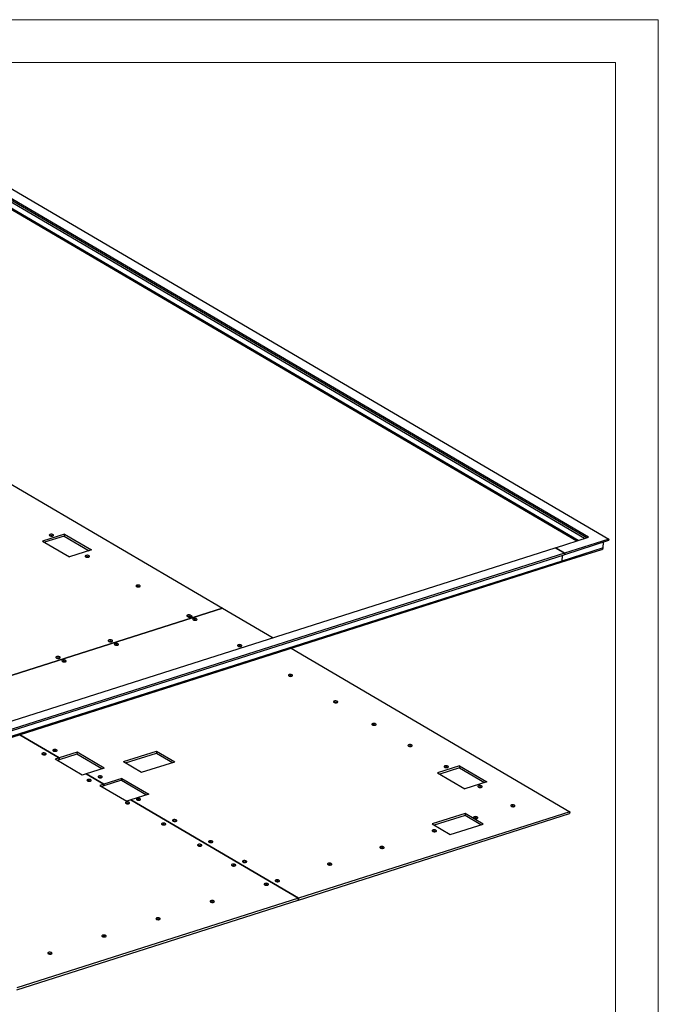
# Model space of a CAD drawing. Header units: millimetres. Extents: x 0 to 841, y 0 to 594.
# Tile 92 of 92: x 766 to 841, y 479 to 594. Entities that reach past the tile are written whole.
import ezdxf

# ---------------------------------------------------------------- set-up
doc = ezdxf.new("R2010")
doc.units = ezdxf.units.MM
doc.layers.add('TRAIT-FORT', color=4, linetype='Continuous', lineweight=25)

msp = doc.modelspace()

# ---------------------------------------------------------------- linework, layer by layer
at = {"color": 7, "linetype": 'Continuous', "lineweight": 18}
for p, q in [((841, 594), (0, 594)), ((841, 594), (841, 0)), ((836, 589), (5, 589)), ((836, 589), (836, 5))]:
    msp.add_line(p, q, dxfattribs=at)
at = {"layer": 'TRAIT-FORT', "color": 4, "linetype": 'Continuous', "lineweight": 25}
for p, q in [((751.088, 582.639), (835.202, 533.338)), ((832.391, 533.398), (750.832, 581.2)), ((832.646, 533.479), (750.845, 581.424)), ((832.859, 533.547), (750.855, 581.611)), ((831.624, 533.153), (750.795, 580.529)), ((750.798, 580.411), (831.497, 533.113)), ((749.017, 549.339), (790.059, 525.284)), ((771.601, 533.919), (769.026, 533.099)), ((771.589, 533.695), (769.269, 532.957)), ((771.601, 533.919), (771.589, 533.695)), ((771.589, 533.695), (774.511, 531.982)), ((771.601, 533.919), (774.767, 532.064)), ((769.026, 533.099), (772.192, 531.244)), ((828.997, 532.317), (832.859, 533.547)), ((835.192, 533.152), (830.041, 531.512)), ((835.202, 533.338), (830.052, 531.699)), ((834.556, 532.308), (834.592, 532.961)), ((835.202, 533.338), (835.192, 533.152)), ((752.504, 507.968), (828.965, 532.307)), ((753.549, 507.163), (830.01, 531.502)), ((830.02, 531.689), (753.559, 507.349)), ((774.767, 532.064), (772.192, 531.244)), ((828.965, 532.307), (830.02, 531.689)), ((828.997, 532.317), (828.995, 532.289)), ((830.052, 531.699), (828.997, 532.317)), ((829.645, 530.626), (834.386, 532.135)), ((834.556, 532.308), (829.728, 530.771)), ((829.764, 531.424), (829.728, 530.771)), ((829.764, 531.424), (829.728, 530.771)), ((830.02, 531.689), (830.01, 531.502)), ((830.041, 531.512), (830.011, 531.53)), ((830.021, 531.524), (830.011, 531.521)), ((830.052, 531.699), (830.041, 531.512)), ((753.136, 506.271), (829.645, 530.626)), ((829.728, 530.771), (753.219, 506.417)), ((790.059, 525.284), (758.357, 515.192)), ((758.358, 515.192), (790.059, 525.283)), ((790.059, 525.284), (790.059, 525.283)), ((790.059, 525.283), (795.986, 521.809)), ((786.176, 524.206), (786.168, 524.198)), ((786.176, 524.196), (786.176, 524.206)), ((786.254, 524.231), (786.251, 524.181)), ((798.085, 520.579), (830.652, 501.491)), ((766.377, 510.486), (770.988, 507.784)), ((770.994, 507.786), (766.383, 510.488)), ((773.078, 508.449), (770.994, 507.786)), ((773.078, 508.449), (773.065, 508.225)), ((776.243, 506.594), (773.078, 508.449)), ((778.514, 507.343), (782.377, 508.573)), ((778.758, 507.201), (782.364, 508.349)), ((782.377, 508.573), (782.364, 508.349)), ((782.364, 508.349), (784.231, 507.255)), ((782.377, 508.573), (784.487, 507.336)), ((770.988, 507.784), (770.503, 507.629)), ((773.668, 505.774), (770.503, 507.629)), ((770.975, 507.56), (770.746, 507.487)), ((770.988, 507.784), (770.975, 507.56)), ((770.981, 507.562), (770.975, 507.565)), ((773.065, 508.225), (770.981, 507.562)), ((770.981, 507.562), (770.994, 507.786)), ((775.987, 506.513), (773.065, 508.225)), ((778.514, 507.343), (780.625, 506.106)), ((780.625, 506.106), (784.487, 507.336)), ((776.243, 506.594), (774.159, 505.931)), ((817.787, 506.849), (815.212, 506.029)), ((815.212, 506.029), (818.378, 504.174)), ((817.775, 506.625), (815.455, 505.886)), ((817.787, 506.849), (817.775, 506.625)), ((817.775, 506.625), (820.697, 504.912)), ((817.787, 506.849), (820.953, 504.993)), ((774.153, 505.928), (773.668, 505.774)), ((774.153, 505.928), (776.209, 504.723)), ((776.216, 504.725), (774.159, 505.931)), ((774.159, 505.925), (774.159, 505.931)), ((778.289, 505.165), (776.203, 504.501)), ((778.301, 505.389), (776.216, 504.725)), ((778.301, 505.389), (778.289, 505.165)), ((778.289, 505.165), (781.211, 503.452)), ((778.301, 505.389), (781.466, 503.534)), ((820.953, 504.993), (818.378, 504.174)), ((776.209, 504.723), (775.726, 504.569)), ((775.726, 504.569), (778.891, 502.714)), ((776.197, 504.499), (775.969, 504.427)), ((776.209, 504.723), (776.197, 504.499)), ((776.203, 504.501), (776.197, 504.505)), ((776.203, 504.501), (776.216, 504.725)), ((779.375, 502.868), (778.891, 502.714)), ((779.375, 502.868), (798.944, 491.398)), ((781.466, 503.534), (779.381, 502.87)), ((798.951, 491.4), (779.381, 502.87)), ((779.381, 502.864), (779.381, 502.87)), ((830.652, 501.491), (798.951, 491.4)), ((830.652, 501.491), (830.639, 501.267)), ((798.938, 491.176), (830.639, 501.267)), ((818.424, 501.288), (814.561, 500.058)), ((818.411, 501.064), (814.804, 499.916)), ((818.424, 501.288), (818.411, 501.064)), ((820.278, 499.97), (818.411, 501.064)), ((820.534, 500.051), (818.424, 501.288)), ((814.561, 500.058), (816.672, 498.822)), ((816.672, 498.822), (820.534, 500.051)), ((766.043, 480.705), (798.932, 491.174)), ((798.944, 491.398), (766.055, 480.928)), ((798.932, 491.174), (798.944, 491.398)), ((798.938, 491.176), (798.932, 491.18)), ((798.951, 491.4), (798.938, 491.176))]:
    msp.add_line(p, q, dxfattribs=at)
at = {"layer": 'TRAIT-FORT', "color": 4, "linetype": 'Continuous', "lineweight": 25, "flags": 128}
for points in [[(770.279, 533.849), (770.233, 533.871), (770.179, 533.886), (770.118, 533.896), (770.055, 533.899), (769.995, 533.895), (769.94, 533.884), (769.894, 533.867), (769.86, 533.846), (769.84, 533.82), (769.836, 533.793), (769.848, 533.765), (769.874, 533.739), (769.914, 533.715), (769.964, 533.697), (770.022, 533.684), (770.084, 533.677), (770.147, 533.678), (770.205, 533.685), (770.256, 533.699), (770.296, 533.719), (770.323, 533.743), (770.335, 533.769), (770.331, 533.797), (770.312, 533.824), (770.279, 533.849)], [(770.176, 533.707), (770.143, 533.721), (770.102, 533.729), (770.059, 533.731), (770.018, 533.727), (769.985, 533.716), (769.962, 533.701), (769.96, 533.698)], [(770.2, 533.684), (770.197, 533.689), (770.176, 533.707)], [(774.473, 531.391), (774.427, 531.412), (774.372, 531.428), (774.312, 531.438), (774.249, 531.441), (774.189, 531.437), (774.134, 531.426), (774.088, 531.409), (774.054, 531.388), (774.034, 531.362), (774.03, 531.335), (774.042, 531.307), (774.068, 531.28), (774.108, 531.257), (774.158, 531.238), (774.216, 531.226), (774.278, 531.219), (774.34, 531.22), (774.399, 531.227), (774.449, 531.241), (774.49, 531.261), (774.516, 531.284), (774.528, 531.311), (774.525, 531.339), (774.506, 531.366), (774.473, 531.391)], [(774.37, 531.249), (774.337, 531.263), (774.296, 531.271), (774.253, 531.273), (774.212, 531.269), (774.178, 531.258), (774.156, 531.243), (774.154, 531.24)], [(774.394, 531.226), (774.391, 531.231), (774.37, 531.249)], [(780.407, 527.913), (780.362, 527.934), (780.307, 527.95), (780.247, 527.96), (780.184, 527.963), (780.123, 527.959), (780.068, 527.948), (780.022, 527.931), (779.989, 527.909), (779.969, 527.884), (779.965, 527.856), (779.976, 527.828), (780.003, 527.802), (780.042, 527.779), (780.093, 527.76), (780.151, 527.747), (780.213, 527.741), (780.275, 527.741), (780.333, 527.749), (780.384, 527.763), (780.424, 527.782), (780.451, 527.806), (780.463, 527.833), (780.46, 527.861), (780.44, 527.888), (780.407, 527.913)], [(780.304, 527.77), (780.271, 527.784), (780.231, 527.793), (780.188, 527.795), (780.147, 527.79), (780.113, 527.78), (780.091, 527.764), (780.089, 527.761)], [(780.329, 527.748), (780.326, 527.752), (780.304, 527.77)], [(786.393, 524.385), (786.372, 524.413), (786.336, 524.438), (786.288, 524.458), (786.231, 524.474), (786.169, 524.482), (786.105, 524.484), (786.045, 524.478), (785.991, 524.466), (785.947, 524.447), (785.916, 524.424), (785.901, 524.397), (785.901, 524.369), (785.918, 524.341), (785.95, 524.315), (785.995, 524.293), (786.05, 524.276)], [(786.254, 524.231), (786.267, 524.249), (786.263, 524.27), (786.244, 524.289), (786.212, 524.304), (786.17, 524.314), (786.125, 524.317), (786.082, 524.312), (786.047, 524.301), (786.025, 524.285), (786.023, 524.283)], [(786.05, 524.276), (786.071, 524.248), (786.106, 524.223), (786.154, 524.202), (786.211, 524.187), (786.274, 524.178), (786.337, 524.177), (786.398, 524.183), (786.452, 524.195), (786.496, 524.214), (786.526, 524.237), (786.542, 524.264), (786.541, 524.292), (786.524, 524.32), (786.492, 524.346), (786.448, 524.368), (786.393, 524.385)], [(786.223, 524.185), (786.205, 524.192), (786.176, 524.2)], [(787.041, 524.025), (786.995, 524.046), (786.941, 524.062), (786.88, 524.072), (786.818, 524.075), (786.757, 524.07), (786.702, 524.06), (786.656, 524.043), (786.622, 524.021), (786.603, 523.996), (786.598, 523.968), (786.61, 523.94), (786.636, 523.914), (786.676, 523.891), (786.726, 523.872), (786.785, 523.859), (786.847, 523.853), (786.909, 523.853), (786.967, 523.861), (787.018, 523.875), (787.058, 523.894), (787.085, 523.918), (787.097, 523.945), (787.093, 523.972), (787.074, 524), (787.041, 524.025)], [(786.938, 523.882), (786.905, 523.896), (786.865, 523.905), (786.821, 523.907), (786.78, 523.902), (786.747, 523.892), (786.725, 523.876), (786.722, 523.873)], [(786.962, 523.86), (786.959, 523.864), (786.938, 523.882)], [(777.168, 521.514), (777.123, 521.535), (777.068, 521.551), (777.008, 521.561), (776.945, 521.564), (776.885, 521.56), (776.83, 521.549), (776.784, 521.532), (776.75, 521.511), (776.73, 521.485), (776.726, 521.458), (776.738, 521.43), (776.764, 521.403), (776.804, 521.38), (776.854, 521.362), (776.912, 521.349), (776.974, 521.342), (777.036, 521.343), (777.095, 521.35), (777.145, 521.364), (777.186, 521.384), (777.212, 521.407), (777.224, 521.434), (777.221, 521.462), (777.202, 521.489), (777.168, 521.514)], [(777.066, 521.372), (777.033, 521.386), (776.992, 521.394), (776.949, 521.396), (776.908, 521.392), (776.874, 521.381), (776.852, 521.366), (776.85, 521.363)], [(777.09, 521.349), (777.087, 521.354), (777.066, 521.372)], [(777.867, 521.105), (777.822, 521.126), (777.767, 521.142), (777.707, 521.151), (777.644, 521.154), (777.584, 521.15), (777.529, 521.14), (777.483, 521.123), (777.449, 521.101), (777.429, 521.075), (777.425, 521.048), (777.437, 521.02), (777.463, 520.994), (777.503, 520.971), (777.553, 520.952), (777.611, 520.939), (777.673, 520.932), (777.735, 520.933), (777.794, 520.941), (777.844, 520.954), (777.885, 520.974), (777.911, 520.998), (777.923, 521.024), (777.92, 521.052), (777.901, 521.08), (777.867, 521.105)], [(777.765, 520.962), (777.732, 520.976), (777.691, 520.985), (777.648, 520.987), (777.607, 520.982), (777.573, 520.972), (777.551, 520.956), (777.549, 520.953)], [(777.789, 520.94), (777.786, 520.944), (777.765, 520.962)], [(792.277, 520.956), (792.231, 520.977), (792.176, 520.993), (792.116, 521.003), (792.053, 521.006), (791.993, 521.002), (791.938, 520.991), (791.892, 520.974), (791.858, 520.952), (791.838, 520.927), (791.834, 520.899), (791.846, 520.872), (791.872, 520.845), (791.912, 520.822), (791.962, 520.803), (792.02, 520.79), (792.082, 520.784), (792.144, 520.784), (792.203, 520.792), (792.254, 520.806), (792.294, 520.825), (792.321, 520.849), (792.333, 520.876), (792.329, 520.904), (792.31, 520.931), (792.277, 520.956)], [(792.174, 520.813), (792.141, 520.827), (792.1, 520.836), (792.057, 520.838), (792.016, 520.834), (791.982, 520.823), (791.96, 520.807), (791.958, 520.804)], [(792.198, 520.791), (792.195, 520.796), (792.174, 520.813)], [(771.054, 519.568), (771.009, 519.589), (770.954, 519.605), (770.893, 519.615), (770.831, 519.618), (770.77, 519.614), (770.715, 519.603), (770.669, 519.586), (770.635, 519.564), (770.616, 519.539), (770.612, 519.511), (770.623, 519.483), (770.649, 519.457), (770.689, 519.434), (770.74, 519.415), (770.798, 519.402), (770.86, 519.396), (770.922, 519.396), (770.98, 519.404), (771.031, 519.418), (771.071, 519.437), (771.098, 519.461), (771.11, 519.488), (771.106, 519.516), (771.087, 519.543), (771.054, 519.568)], [(770.951, 519.425), (770.918, 519.439), (770.878, 519.448), (770.834, 519.45), (770.793, 519.446), (770.76, 519.435), (770.738, 519.419), (770.735, 519.416)], [(770.975, 519.403), (770.972, 519.408), (770.951, 519.425)], [(771.753, 519.158), (771.708, 519.179), (771.653, 519.195), (771.592, 519.205), (771.53, 519.208), (771.469, 519.204), (771.414, 519.193), (771.368, 519.176), (771.334, 519.155), (771.315, 519.129), (771.311, 519.102), (771.322, 519.074), (771.348, 519.047), (771.388, 519.024), (771.439, 519.005), (771.497, 518.993), (771.559, 518.986), (771.621, 518.987), (771.679, 518.994), (771.73, 519.008), (771.77, 519.028), (771.797, 519.051), (771.809, 519.078), (771.805, 519.106), (771.786, 519.133), (771.753, 519.158)], [(771.65, 519.016), (771.617, 519.03), (771.577, 519.038), (771.533, 519.04), (771.492, 519.036), (771.459, 519.025), (771.437, 519.01), (771.434, 519.007)], [(771.674, 518.993), (771.671, 518.998), (771.65, 519.016)], [(798.211, 517.478), (798.166, 517.499), (798.111, 517.515), (798.051, 517.524), (797.988, 517.527), (797.927, 517.523), (797.872, 517.513), (797.827, 517.496), (797.793, 517.474), (797.773, 517.448), (797.769, 517.421), (797.78, 517.393), (797.807, 517.367), (797.846, 517.343), (797.897, 517.325), (797.955, 517.312), (798.017, 517.305), (798.079, 517.306), (798.137, 517.313), (798.188, 517.327), (798.228, 517.347), (798.255, 517.371), (798.267, 517.397), (798.264, 517.425), (798.245, 517.453), (798.211, 517.478)], [(798.108, 517.335), (798.076, 517.349), (798.035, 517.358), (797.992, 517.36), (797.951, 517.355), (797.917, 517.344), (797.895, 517.329), (797.893, 517.326)], [(798.133, 517.313), (798.13, 517.317), (798.108, 517.335)], [(803.487, 514.386), (803.441, 514.407), (803.386, 514.423), (803.326, 514.432), (803.263, 514.435), (803.203, 514.431), (803.148, 514.421), (803.102, 514.404), (803.068, 514.382), (803.048, 514.356), (803.044, 514.329), (803.056, 514.301), (803.082, 514.275), (803.122, 514.252), (803.172, 514.233), (803.23, 514.22), (803.292, 514.214), (803.354, 514.214), (803.413, 514.222), (803.464, 514.235), (803.504, 514.255), (803.531, 514.279), (803.543, 514.305), (803.539, 514.333), (803.52, 514.361), (803.487, 514.386)], [(803.384, 514.243), (803.351, 514.257), (803.31, 514.266), (803.267, 514.268), (803.226, 514.263), (803.192, 514.253), (803.17, 514.237), (803.168, 514.234)], [(803.408, 514.221), (803.405, 514.225), (803.384, 514.243)], [(807.971, 511.757), (807.925, 511.779), (807.87, 511.795), (807.81, 511.804), (807.747, 511.807), (807.687, 511.803), (807.632, 511.792), (807.586, 511.776), (807.552, 511.754), (807.532, 511.728), (807.528, 511.701), (807.54, 511.673), (807.566, 511.647), (807.606, 511.623), (807.656, 511.605), (807.714, 511.592), (807.776, 511.585), (807.838, 511.586), (807.897, 511.593), (807.947, 511.607), (807.988, 511.627), (808.015, 511.651), (808.027, 511.677), (808.023, 511.705), (808.004, 511.732), (807.971, 511.757)], [(807.868, 511.615), (807.835, 511.629), (807.794, 511.637), (807.751, 511.64), (807.71, 511.635), (807.676, 511.624), (807.654, 511.609), (807.652, 511.606)], [(807.892, 511.592), (807.889, 511.597), (807.868, 511.615)], [(769.407, 508.308), (769.361, 508.33), (769.307, 508.346), (769.246, 508.355), (769.184, 508.358), (769.123, 508.354), (769.068, 508.343), (769.022, 508.327), (768.988, 508.305), (768.969, 508.279), (768.964, 508.252), (768.976, 508.224), (769.002, 508.198), (769.042, 508.174), (769.092, 508.156), (769.15, 508.143), (769.212, 508.136), (769.275, 508.137), (769.333, 508.144), (769.384, 508.158), (769.424, 508.178), (769.451, 508.202), (769.463, 508.228), (769.459, 508.256), (769.44, 508.283), (769.407, 508.308)], [(770.694, 508.718), (770.649, 508.739), (770.594, 508.755), (770.534, 508.765), (770.471, 508.768), (770.41, 508.764), (770.355, 508.753), (770.31, 508.736), (770.276, 508.715), (770.256, 508.689), (770.252, 508.662), (770.263, 508.634), (770.29, 508.607), (770.329, 508.584), (770.38, 508.565), (770.438, 508.553), (770.5, 508.546), (770.562, 508.547), (770.62, 508.554), (770.671, 508.568), (770.711, 508.588), (770.738, 508.611), (770.75, 508.638), (770.747, 508.666), (770.728, 508.693), (770.694, 508.718)], [(770.591, 508.576), (770.559, 508.59), (770.518, 508.598), (770.475, 508.6), (770.434, 508.596), (770.4, 508.585), (770.378, 508.57), (770.376, 508.567)], [(770.616, 508.553), (770.613, 508.558), (770.591, 508.576)], [(812.191, 509.284), (812.145, 509.305), (812.091, 509.321), (812.03, 509.331), (811.968, 509.334), (811.907, 509.33), (811.852, 509.319), (811.806, 509.302), (811.772, 509.28), (811.753, 509.255), (811.748, 509.227), (811.76, 509.199), (811.786, 509.173), (811.826, 509.15), (811.876, 509.131), (811.934, 509.118), (811.996, 509.112), (812.059, 509.112), (812.117, 509.12), (812.168, 509.134), (812.208, 509.153), (812.235, 509.177), (812.247, 509.204), (812.243, 509.232), (812.224, 509.259), (812.191, 509.284)], [(812.088, 509.141), (812.055, 509.155), (812.014, 509.164), (811.971, 509.166), (811.93, 509.162), (811.897, 509.151), (811.875, 509.135), (811.872, 509.132)], [(812.112, 509.119), (812.109, 509.124), (812.088, 509.141)], [(769.304, 508.166), (769.271, 508.18), (769.23, 508.188), (769.187, 508.191), (769.146, 508.186), (769.113, 508.175), (769.091, 508.16), (769.088, 508.157)], [(769.328, 508.143), (769.325, 508.148), (769.304, 508.166)], [(816.411, 506.81), (816.366, 506.832), (816.311, 506.847), (816.25, 506.857), (816.188, 506.86), (816.127, 506.856), (816.072, 506.845), (816.026, 506.829), (815.992, 506.807), (815.973, 506.781), (815.969, 506.754), (815.98, 506.726), (816.006, 506.7), (816.046, 506.676), (816.097, 506.658), (816.155, 506.645), (816.217, 506.638), (816.279, 506.639), (816.337, 506.646), (816.388, 506.66), (816.428, 506.68), (816.455, 506.704), (816.467, 506.73), (816.463, 506.758), (816.444, 506.785), (816.411, 506.81)], [(816.308, 506.668), (816.275, 506.682), (816.235, 506.69), (816.191, 506.693), (816.15, 506.688), (816.117, 506.677), (816.095, 506.662), (816.092, 506.659)], [(816.332, 506.645), (816.329, 506.65), (816.308, 506.668)], [(774.682, 505.216), (774.637, 505.238), (774.582, 505.254), (774.521, 505.263), (774.459, 505.266), (774.398, 505.262), (774.343, 505.251), (774.297, 505.235), (774.264, 505.213), (774.244, 505.187), (774.24, 505.16), (774.251, 505.132), (774.278, 505.106), (774.317, 505.082), (774.368, 505.064), (774.426, 505.051), (774.488, 505.044), (774.55, 505.045), (774.608, 505.052), (774.659, 505.066), (774.699, 505.086), (774.726, 505.11), (774.738, 505.136), (774.734, 505.164), (774.715, 505.191), (774.682, 505.216)], [(774.579, 505.074), (774.546, 505.088), (774.506, 505.096), (774.462, 505.099), (774.422, 505.094), (774.388, 505.083), (774.366, 505.068), (774.363, 505.065)], [(774.604, 505.051), (774.6, 505.056), (774.579, 505.074)], [(775.97, 505.626), (775.924, 505.647), (775.869, 505.663), (775.809, 505.673), (775.746, 505.676), (775.686, 505.672), (775.631, 505.661), (775.585, 505.644), (775.551, 505.623), (775.531, 505.597), (775.527, 505.57), (775.539, 505.542), (775.565, 505.515), (775.605, 505.492), (775.655, 505.474), (775.713, 505.461), (775.775, 505.454), (775.837, 505.455), (775.896, 505.462), (775.947, 505.476), (775.987, 505.496), (776.014, 505.519), (776.026, 505.546), (776.022, 505.574), (776.003, 505.601), (775.97, 505.626)], [(775.867, 505.484), (775.834, 505.498), (775.793, 505.506), (775.75, 505.508), (775.709, 505.504), (775.675, 505.493), (775.653, 505.478), (775.651, 505.475)], [(775.891, 505.461), (775.888, 505.466), (775.867, 505.484)], [(820.367, 504.491), (820.322, 504.513), (820.267, 504.529), (820.207, 504.538), (820.144, 504.541), (820.084, 504.537), (820.029, 504.526), (819.983, 504.51), (819.949, 504.488), (819.929, 504.462), (819.925, 504.435), (819.937, 504.407), (819.963, 504.381), (820.003, 504.357), (820.053, 504.339), (820.111, 504.326), (820.173, 504.319), (820.235, 504.32), (820.294, 504.327), (820.344, 504.341), (820.385, 504.361), (820.411, 504.385), (820.423, 504.411), (820.42, 504.439), (820.401, 504.466), (820.367, 504.491)], [(820.265, 504.349), (820.232, 504.363), (820.191, 504.371), (820.148, 504.374), (820.107, 504.369), (820.073, 504.358), (820.051, 504.343), (820.049, 504.34)], [(820.289, 504.326), (820.286, 504.331), (820.265, 504.349)], [(779.166, 502.588), (779.121, 502.609), (779.066, 502.625), (779.005, 502.635), (778.943, 502.638), (778.882, 502.634), (778.827, 502.623), (778.781, 502.606), (778.748, 502.585), (778.728, 502.559), (778.724, 502.532), (778.735, 502.504), (778.761, 502.478), (778.801, 502.454), (778.852, 502.436), (778.91, 502.423), (778.972, 502.416), (779.034, 502.417), (779.092, 502.424), (779.143, 502.438), (779.183, 502.458), (779.21, 502.481), (779.222, 502.508), (779.218, 502.536), (779.199, 502.563), (779.166, 502.588)], [(780.454, 502.998), (780.408, 503.019), (780.353, 503.035), (780.293, 503.045), (780.23, 503.048), (780.17, 503.044), (780.115, 503.033), (780.069, 503.016), (780.035, 502.994), (780.015, 502.969), (780.011, 502.941), (780.023, 502.914), (780.049, 502.887), (780.089, 502.864), (780.139, 502.845), (780.197, 502.832), (780.259, 502.826), (780.321, 502.827), (780.38, 502.834), (780.43, 502.848), (780.471, 502.867), (780.498, 502.891), (780.51, 502.918), (780.506, 502.946), (780.487, 502.973), (780.454, 502.998)], [(780.351, 502.856), (780.318, 502.87), (780.277, 502.878), (780.234, 502.88), (780.193, 502.876), (780.159, 502.865), (780.137, 502.85), (780.135, 502.847)], [(780.375, 502.833), (780.372, 502.838), (780.351, 502.856)], [(779.063, 502.446), (779.03, 502.46), (778.99, 502.468), (778.946, 502.47), (778.905, 502.466), (778.872, 502.455), (778.85, 502.44), (778.847, 502.437)], [(779.088, 502.423), (779.084, 502.428), (779.063, 502.446)], [(824.192, 502.25), (824.147, 502.271), (824.092, 502.287), (824.031, 502.297), (823.969, 502.3), (823.908, 502.296), (823.853, 502.285), (823.807, 502.268), (823.773, 502.246), (823.754, 502.221), (823.75, 502.193), (823.761, 502.165), (823.787, 502.139), (823.827, 502.116), (823.878, 502.097), (823.936, 502.084), (823.998, 502.078), (824.06, 502.078), (824.118, 502.086), (824.169, 502.1), (824.209, 502.119), (824.236, 502.143), (824.248, 502.17), (824.244, 502.197), (824.225, 502.225), (824.192, 502.25)], [(824.089, 502.107), (824.056, 502.121), (824.016, 502.13), (823.972, 502.132), (823.931, 502.127), (823.898, 502.117), (823.876, 502.101), (823.873, 502.098)], [(824.114, 502.085), (824.11, 502.089), (824.089, 502.107)], [(784.674, 500.525), (784.628, 500.546), (784.574, 500.562), (784.513, 500.571), (784.451, 500.574), (784.39, 500.57), (784.335, 500.56), (784.289, 500.543), (784.255, 500.521), (784.236, 500.495), (784.231, 500.468), (784.243, 500.44), (784.269, 500.414), (784.309, 500.391), (784.359, 500.372), (784.417, 500.359), (784.479, 500.353), (784.542, 500.353), (784.6, 500.361), (784.651, 500.374), (784.691, 500.394), (784.718, 500.418), (784.73, 500.444), (784.726, 500.472), (784.707, 500.5), (784.674, 500.525)], [(784.571, 500.382), (784.538, 500.396), (784.497, 500.405), (784.454, 500.407), (784.413, 500.402), (784.38, 500.392), (784.358, 500.376), (784.355, 500.373)], [(784.595, 500.36), (784.592, 500.364), (784.571, 500.382)], [(819.847, 500.867), (819.801, 500.888), (819.747, 500.904), (819.686, 500.913), (819.623, 500.916), (819.563, 500.912), (819.508, 500.902), (819.462, 500.885), (819.428, 500.863), (819.409, 500.837), (819.404, 500.81), (819.416, 500.782), (819.442, 500.756), (819.482, 500.732), (819.532, 500.714), (819.59, 500.701), (819.652, 500.694), (819.715, 500.695), (819.773, 500.702), (819.824, 500.716), (819.864, 500.736), (819.891, 500.76), (819.903, 500.786), (819.899, 500.814), (819.88, 500.842), (819.847, 500.867)], [(819.744, 500.724), (819.711, 500.738), (819.67, 500.747), (819.627, 500.749), (819.586, 500.744), (819.553, 500.734), (819.531, 500.718), (819.528, 500.715)], [(819.768, 500.702), (819.765, 500.706), (819.744, 500.724)], [(783.386, 500.115), (783.341, 500.136), (783.286, 500.152), (783.226, 500.162), (783.163, 500.165), (783.102, 500.161), (783.047, 500.15), (783.002, 500.133), (782.968, 500.111), (782.948, 500.086), (782.944, 500.058), (782.955, 500.03), (782.982, 500.004), (783.021, 499.981), (783.072, 499.962), (783.13, 499.949), (783.192, 499.943), (783.254, 499.943), (783.312, 499.951), (783.363, 499.965), (783.403, 499.984), (783.43, 500.008), (783.442, 500.035), (783.439, 500.063), (783.42, 500.09), (783.386, 500.115)], [(783.283, 499.972), (783.251, 499.986), (783.21, 499.995), (783.167, 499.997), (783.126, 499.992), (783.092, 499.982), (783.07, 499.966), (783.068, 499.963)], [(783.308, 499.95), (783.305, 499.954), (783.283, 499.972)], [(815.019, 499.33), (814.973, 499.351), (814.919, 499.367), (814.858, 499.377), (814.795, 499.379), (814.735, 499.375), (814.68, 499.365), (814.634, 499.348), (814.6, 499.326), (814.58, 499.3), (814.576, 499.273), (814.588, 499.245), (814.614, 499.219), (814.654, 499.196), (814.704, 499.177), (814.762, 499.164), (814.824, 499.158), (814.886, 499.158), (814.945, 499.166), (814.996, 499.179), (815.036, 499.199), (815.063, 499.223), (815.075, 499.25), (815.071, 499.277), (815.052, 499.305), (815.019, 499.33)], [(814.916, 499.187), (814.883, 499.201), (814.842, 499.21), (814.799, 499.212), (814.758, 499.207), (814.725, 499.197), (814.702, 499.181), (814.7, 499.178)], [(814.94, 499.165), (814.937, 499.169), (814.916, 499.187)], [(788.894, 498.051), (788.849, 498.072), (788.794, 498.088), (788.733, 498.098), (788.671, 498.101), (788.61, 498.097), (788.555, 498.086), (788.509, 498.069), (788.475, 498.047), (788.456, 498.022), (788.452, 497.994), (788.463, 497.967), (788.489, 497.94), (788.529, 497.917), (788.58, 497.898), (788.638, 497.885), (788.7, 497.879), (788.762, 497.88), (788.82, 497.887), (788.871, 497.901), (788.911, 497.92), (788.938, 497.944), (788.95, 497.971), (788.946, 497.999), (788.927, 498.026), (788.894, 498.051)], [(787.607, 497.641), (787.561, 497.662), (787.506, 497.678), (787.446, 497.688), (787.383, 497.691), (787.323, 497.687), (787.268, 497.676), (787.222, 497.659), (787.188, 497.638), (787.168, 497.612), (787.164, 497.585), (787.176, 497.557), (787.202, 497.53), (787.242, 497.507), (787.292, 497.488), (787.35, 497.476), (787.412, 497.469), (787.474, 497.47), (787.533, 497.477), (787.583, 497.491), (787.624, 497.511), (787.65, 497.534), (787.662, 497.561), (787.659, 497.589), (787.64, 497.616), (787.607, 497.641)], [(787.504, 497.499), (787.471, 497.513), (787.43, 497.521), (787.387, 497.523), (787.346, 497.519), (787.312, 497.508), (787.29, 497.493), (787.288, 497.49)], [(787.528, 497.476), (787.525, 497.481), (787.504, 497.499)], [(788.791, 497.908), (788.758, 497.922), (788.718, 497.931), (788.674, 497.933), (788.633, 497.929), (788.6, 497.918), (788.578, 497.902), (788.575, 497.9)], [(788.815, 497.886), (788.812, 497.891), (788.791, 497.908)], [(808.904, 497.383), (808.859, 497.404), (808.804, 497.42), (808.743, 497.43), (808.681, 497.433), (808.62, 497.429), (808.565, 497.418), (808.519, 497.401), (808.486, 497.38), (808.466, 497.354), (808.462, 497.327), (808.473, 497.299), (808.5, 497.272), (808.539, 497.249), (808.59, 497.23), (808.648, 497.218), (808.71, 497.211), (808.772, 497.212), (808.83, 497.219), (808.881, 497.233), (808.921, 497.253), (808.948, 497.276), (808.96, 497.303), (808.956, 497.331), (808.937, 497.358), (808.904, 497.383)], [(808.801, 497.241), (808.768, 497.255), (808.728, 497.263), (808.684, 497.265), (808.644, 497.261), (808.61, 497.25), (808.588, 497.235), (808.586, 497.232)], [(808.826, 497.218), (808.823, 497.223), (808.801, 497.241)], [(792.85, 495.732), (792.805, 495.753), (792.75, 495.769), (792.69, 495.779), (792.627, 495.782), (792.567, 495.778), (792.512, 495.767), (792.466, 495.75), (792.432, 495.728), (792.412, 495.703), (792.408, 495.675), (792.42, 495.648), (792.446, 495.621), (792.486, 495.598), (792.536, 495.579), (792.594, 495.566), (792.656, 495.56), (792.718, 495.561), (792.777, 495.568), (792.827, 495.582), (792.868, 495.601), (792.894, 495.625), (792.906, 495.652), (792.903, 495.68), (792.884, 495.707), (792.85, 495.732)], [(791.563, 495.322), (791.518, 495.343), (791.463, 495.359), (791.402, 495.369), (791.34, 495.372), (791.279, 495.368), (791.224, 495.357), (791.178, 495.34), (791.144, 495.319), (791.125, 495.293), (791.121, 495.266), (791.132, 495.238), (791.158, 495.211), (791.198, 495.188), (791.249, 495.17), (791.307, 495.157), (791.369, 495.15), (791.431, 495.151), (791.489, 495.158), (791.54, 495.172), (791.58, 495.192), (791.607, 495.215), (791.619, 495.242), (791.615, 495.27), (791.596, 495.297), (791.563, 495.322)], [(791.46, 495.18), (791.427, 495.194), (791.387, 495.202), (791.343, 495.204), (791.302, 495.2), (791.269, 495.189), (791.247, 495.174), (791.244, 495.171)], [(791.484, 495.157), (791.481, 495.162), (791.46, 495.18)], [(792.748, 495.589), (792.715, 495.603), (792.674, 495.612), (792.631, 495.614), (792.59, 495.61), (792.556, 495.599), (792.534, 495.584), (792.532, 495.581)], [(792.772, 495.567), (792.769, 495.572), (792.748, 495.589)], [(802.79, 495.437), (802.744, 495.458), (802.689, 495.474), (802.629, 495.484), (802.566, 495.487), (802.506, 495.483), (802.451, 495.472), (802.405, 495.455), (802.371, 495.433), (802.351, 495.408), (802.347, 495.38), (802.359, 495.352), (802.385, 495.326), (802.425, 495.303), (802.475, 495.284), (802.533, 495.271), (802.595, 495.265), (802.657, 495.265), (802.716, 495.273), (802.767, 495.287), (802.807, 495.306), (802.834, 495.33), (802.846, 495.357), (802.842, 495.385), (802.823, 495.412), (802.79, 495.437)], [(802.687, 495.294), (802.654, 495.308), (802.613, 495.317), (802.57, 495.319), (802.529, 495.314), (802.495, 495.304), (802.473, 495.288), (802.471, 495.285)], [(802.711, 495.272), (802.708, 495.276), (802.687, 495.294)], [(796.675, 493.49), (796.63, 493.512), (796.575, 493.528), (796.514, 493.537), (796.452, 493.54), (796.391, 493.536), (796.336, 493.525), (796.29, 493.509), (796.256, 493.487), (796.237, 493.461), (796.233, 493.434), (796.244, 493.406), (796.27, 493.38), (796.31, 493.356), (796.361, 493.338), (796.419, 493.325), (796.481, 493.318), (796.543, 493.319), (796.601, 493.326), (796.652, 493.34), (796.692, 493.36), (796.719, 493.384), (796.731, 493.41), (796.727, 493.438), (796.708, 493.465), (796.675, 493.49)], [(796.572, 493.348), (796.539, 493.362), (796.499, 493.37), (796.455, 493.373), (796.414, 493.368), (796.381, 493.357), (796.359, 493.342), (796.356, 493.339)], [(795.388, 493.081), (795.342, 493.102), (795.287, 493.118), (795.227, 493.127), (795.164, 493.13), (795.104, 493.126), (795.049, 493.116), (795.003, 493.099), (794.969, 493.077), (794.949, 493.051), (794.945, 493.024), (794.957, 492.996), (794.983, 492.97), (795.023, 492.947), (795.073, 492.928), (795.131, 492.915), (795.193, 492.909), (795.255, 492.909), (795.314, 492.917), (795.364, 492.93), (795.405, 492.95), (795.432, 492.974), (795.444, 493), (795.44, 493.028), (795.421, 493.056), (795.388, 493.081)], [(795.285, 492.938), (795.252, 492.952), (795.211, 492.961), (795.168, 492.963), (795.127, 492.958), (795.093, 492.948), (795.071, 492.932), (795.069, 492.929)], [(795.309, 492.916), (795.306, 492.92), (795.285, 492.938)], [(796.597, 493.325), (796.593, 493.33), (796.572, 493.348)], [(789.065, 491.068), (789.019, 491.089), (788.965, 491.105), (788.904, 491.115), (788.841, 491.118), (788.781, 491.114), (788.726, 491.103), (788.68, 491.086), (788.646, 491.064), (788.626, 491.039), (788.622, 491.011), (788.634, 490.983), (788.66, 490.957), (788.7, 490.934), (788.75, 490.915), (788.808, 490.902), (788.87, 490.896), (788.932, 490.896), (788.991, 490.904), (789.042, 490.918), (789.082, 490.937), (789.109, 490.961), (789.121, 490.988), (789.117, 491.016), (789.098, 491.043), (789.065, 491.068)], [(788.962, 490.925), (788.929, 490.939), (788.888, 490.948), (788.845, 490.95), (788.804, 490.946), (788.771, 490.935), (788.748, 490.919), (788.746, 490.916)], [(788.986, 490.903), (788.983, 490.908), (788.962, 490.925)], [(782.742, 489.055), (782.696, 489.076), (782.642, 489.092), (782.581, 489.102), (782.518, 489.105), (782.458, 489.101), (782.403, 489.09), (782.357, 489.073), (782.323, 489.051), (782.304, 489.026), (782.299, 488.999), (782.311, 488.971), (782.337, 488.944), (782.377, 488.921), (782.427, 488.902), (782.485, 488.889), (782.547, 488.883), (782.61, 488.884), (782.668, 488.891), (782.719, 488.905), (782.759, 488.924), (782.786, 488.948), (782.798, 488.975), (782.794, 489.003), (782.775, 489.03), (782.742, 489.055)], [(782.639, 488.913), (782.606, 488.927), (782.565, 488.935), (782.522, 488.937), (782.481, 488.933), (782.448, 488.922), (782.426, 488.907), (782.423, 488.904)], [(782.663, 488.89), (782.66, 488.895), (782.639, 488.913)], [(776.419, 487.042), (776.373, 487.064), (776.319, 487.08), (776.258, 487.089), (776.196, 487.092), (776.135, 487.088), (776.08, 487.077), (776.034, 487.061), (776, 487.039), (775.981, 487.013), (775.976, 486.986), (775.988, 486.958), (776.014, 486.932), (776.054, 486.908), (776.104, 486.89), (776.163, 486.877), (776.225, 486.87), (776.287, 486.871), (776.345, 486.878), (776.396, 486.892), (776.436, 486.912), (776.463, 486.936), (776.475, 486.962), (776.471, 486.99), (776.452, 487.017), (776.419, 487.042)], [(776.316, 486.9), (776.283, 486.914), (776.243, 486.922), (776.199, 486.925), (776.158, 486.92), (776.125, 486.909), (776.103, 486.894), (776.1, 486.891)], [(776.34, 486.877), (776.337, 486.882), (776.316, 486.9)], [(770.096, 485.03), (770.051, 485.051), (769.996, 485.067), (769.935, 485.077), (769.873, 485.08), (769.812, 485.075), (769.757, 485.065), (769.711, 485.048), (769.677, 485.026), (769.658, 485.001), (769.654, 484.973), (769.665, 484.945), (769.691, 484.919), (769.731, 484.896), (769.782, 484.877), (769.84, 484.864), (769.902, 484.858), (769.964, 484.858), (770.022, 484.866), (770.073, 484.88), (770.113, 484.899), (770.14, 484.923), (770.152, 484.95), (770.148, 484.977), (770.129, 485.005), (770.096, 485.03)], [(769.993, 484.887), (769.96, 484.901), (769.92, 484.91), (769.876, 484.912), (769.835, 484.907), (769.802, 484.897), (769.78, 484.881), (769.777, 484.878)], [(770.017, 484.865), (770.014, 484.869), (769.993, 484.887)]]:
    msp.add_lwpolyline(points, dxfattribs=at)
at = {"layer": 'TRAIT-FORT', "color": 4, "linetype": 'Continuous', "lineweight": 25}
for centre, radius, start, end in [((829.583, 530.757), 0.145, 295.33434, 5.58957), ((829.583, 530.757), 0.145, 295.33434, 5.58957), ((786.287, 524.06), 0.174, 45.58065, 101.0599)]:
    msp.add_arc(centre, radius, start, end, dxfattribs=at)
msp.add_ellipse((834.204, 532.34), major_axis=(0.351, -0.039), ratio=0.6347834, start_param=5.3244072, end_param=6.3181375, dxfattribs=at)
for points, knots in [([(786.176, 524.206), (786.154, 524.214), (786.108, 524.231), (786.069, 524.261), (786.05, 524.276)], [0, 0, 0, 0, 0.4965462, 1, 1, 1, 1]), ([(786.393, 524.385), (786.371, 524.357), (786.328, 524.302), (786.279, 524.254), (786.254, 524.231)], [0, 0, 0, 0, 0.4964828, 1, 1, 1, 1])]:
    msp.add_open_spline(points, degree=3, knots=knots, dxfattribs=at)

doc.saveas('drawing.dxf')
